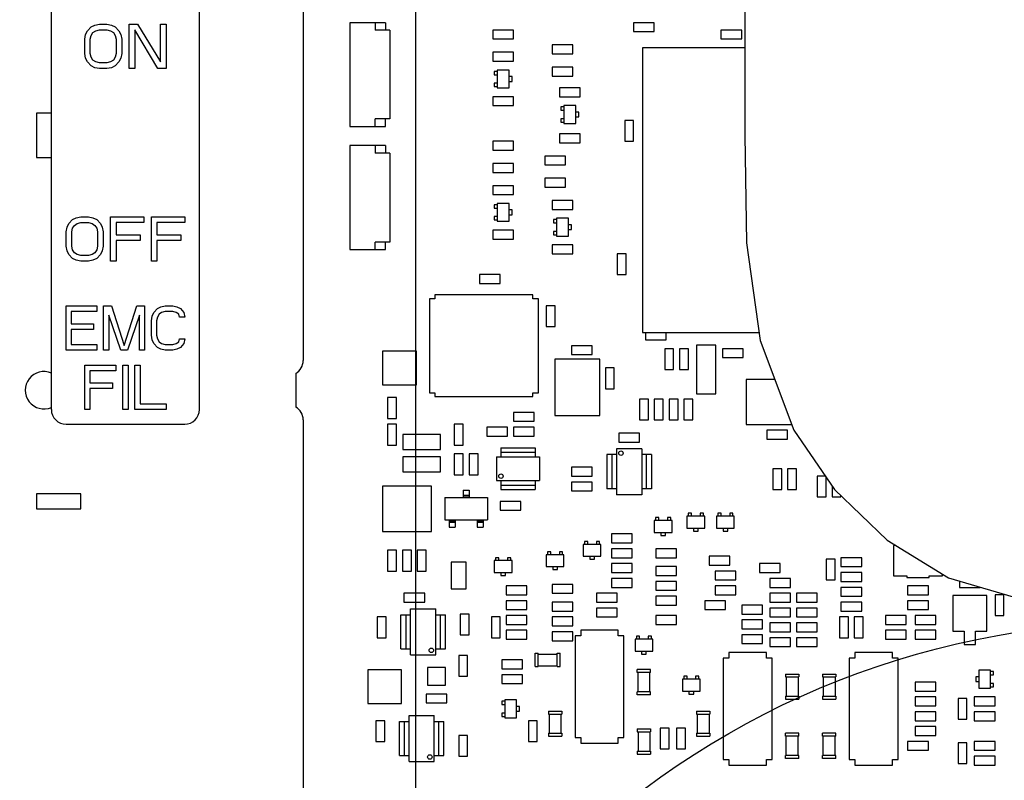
# Model space of a CAD drawing. Extents: x 0 to 420, y 0 to 297.
# Tile 82 of 86: x 267 to 290, y 236 to 253. Entities that reach past the tile are written whole.
import ezdxf

# ---------------------------------------------------------------- set-up
doc = ezdxf.new("R2010")
doc.units = 0
doc.header["$LTSCALE"] = 23.1
doc.layers.get('0').update_dxf_attribs({"linetype": 'CONTINUOUS'})
for name, color, linetype in [('ALL_AXIS', 7, 'CONTINUOUS'), ('ALL_CURVE', 7, 'CONTINUOUS'), ('ALL_DIM', 7, 'CONTINUOUS'), ('ALL_FEATURES', 7, 'CONTINUOUS')]:
    doc.layers.add(name, color=color, linetype=linetype)
doc.dimstyles.get("Standard").update_dxf_attribs({"dimtxt": 2.5, "dimasz": 2.5, "dimexe": 1.25, "dimexo": 0.625, "dimtad": 1, "dimcen": 2.5, "dimazin": 3, "dimtfac": 1, "dimtmove": 0, "dimatfit": 3})

# ---------------------------------------------------------------- blocks, each defined once
blk = doc.blocks.new('_OPEN')
at = {"color": 0, "linetype": 'BYBLOCK'}
for p, q in [((0, 0), (-1, 0.25)), ((-1, -0.25), (0, 0)), ((-1, 0), (0, 0))]:
    blk.add_line(p, q, dxfattribs=at)
blk = doc.blocks.new('*D14')
at = {"layer": 'ALL_DIM', "color": 2, "linetype": 'CONTINUOUS'}
for p, q in [((263.423, 164.305), (263.423, 268.448)), ((276.29, 228.7), (276.29, 268.448)), ((263.423, 267.448), (250.425, 267.448)), ((250.425, 267.448), (269.856, 267.448)), ((281.29, 267.448), (269.856, 267.448)), ((276.29, 267.448), (281.29, 267.448))]:
    blk.add_line(p, q, dxfattribs=at)
at = {"layer": 'ALL_DIM', "color": 2, "linetype": 'CONTINUOUS', "xscale": 2, "yscale": 2, "zscale": 2}
blk.add_blockref('_OPEN', (263.423, 267.448), dxfattribs=at)
at = {"layer": 'ALL_DIM', "color": 2, "linetype": 'CONTINUOUS', "xscale": 2, "yscale": 2, "zscale": 2, "rotation": 180}
blk.add_blockref('_OPEN', (276.29, 267.448), dxfattribs=at)

msp = doc.modelspace()

# ---------------------------------------------------------------- linework, layer by layer
at = {"color": 7, "linetype": 'CONTINUOUS'}
for p, q in [((283.691, 253.553), (283.692, 250.04)), ((281.19, 252.571), (281.19, 252.371)), ((281.656, 252.571), (281.19, 252.571)), ((281.656, 252.371), (281.656, 252.571)), ((278.023, 252.405), (278.023, 252.205)), ((278.49, 252.405), (278.023, 252.405)), ((278.49, 252.205), (278.49, 252.405)), ((281.19, 252.371), (281.656, 252.371)), ((283.156, 252.405), (283.156, 252.205)), ((283.623, 252.405), (283.156, 252.405)), ((283.623, 252.205), (283.623, 252.405)), ((278.023, 252.205), (278.49, 252.205)), ((283.156, 252.205), (283.623, 252.205)), ((278.023, 251.905), (278.023, 251.705)), ((278.49, 251.905), (278.023, 251.905)), ((278.49, 251.705), (278.49, 251.905)), ((279.356, 252.071), (279.356, 251.871)), ((279.823, 252.071), (279.356, 252.071)), ((279.823, 251.871), (279.823, 252.071)), ((281.39, 252.005), (281.39, 245.605)), ((283.692, 252.005), (281.39, 252.005)), ((278.023, 251.705), (278.49, 251.705)), ((279.356, 251.871), (279.823, 251.871)), ((279.356, 251.571), (279.356, 251.371)), ((279.823, 251.571), (279.356, 251.571)), ((279.823, 251.371), (279.823, 251.571)), ((279.356, 251.371), (279.823, 251.371)), ((279.523, 251.105), (279.523, 250.905)), ((279.99, 251.105), (279.523, 251.105)), ((279.99, 250.905), (279.99, 251.105)), ((278.023, 250.905), (278.023, 250.705)), ((278.49, 250.905), (278.023, 250.905)), ((278.49, 250.705), (278.49, 250.905)), ((279.523, 250.905), (279.99, 250.905)), ((278.023, 250.705), (278.49, 250.705)), ((280.99, 250.371), (280.99, 249.905)), ((281.19, 250.371), (280.99, 250.371)), ((281.19, 249.905), (281.19, 250.371)), ((278.023, 249.905), (278.023, 249.705)), ((278.49, 249.905), (278.023, 249.905)), ((278.49, 249.705), (278.49, 249.905)), ((279.523, 250.071), (279.523, 249.871)), ((279.99, 250.071), (279.523, 250.071)), ((279.99, 249.871), (279.99, 250.071)), ((280.99, 249.905), (281.19, 249.905)), ((283.692, 250.04), (283.734, 247.621)), ((278.023, 249.705), (278.49, 249.705)), ((279.523, 249.871), (279.99, 249.871)), ((279.19, 249.571), (279.19, 249.371)), ((279.656, 249.571), (279.19, 249.571)), ((279.656, 249.371), (279.656, 249.571)), ((278.023, 249.405), (278.023, 249.205)), ((278.49, 249.405), (278.023, 249.405)), ((278.49, 249.205), (278.49, 249.405)), ((279.19, 249.371), (279.656, 249.371)), ((278.023, 249.205), (278.49, 249.205)), ((279.19, 249.071), (279.19, 248.871)), ((279.656, 249.071), (279.19, 249.071)), ((279.656, 248.871), (279.656, 249.071)), ((278.023, 248.905), (278.023, 248.705)), ((278.49, 248.905), (278.023, 248.905)), ((278.49, 248.705), (278.49, 248.905)), ((279.19, 248.871), (279.656, 248.871)), ((278.023, 248.705), (278.49, 248.705)), ((279.356, 248.571), (279.356, 248.371)), ((279.823, 248.571), (279.356, 248.571)), ((279.823, 248.371), (279.823, 248.571)), ((279.356, 248.371), (279.823, 248.371)), ((278.023, 247.905), (278.023, 247.705)), ((278.49, 247.905), (278.023, 247.905)), ((278.49, 247.705), (278.49, 247.905)), ((278.023, 247.705), (278.49, 247.705)), ((279.356, 247.571), (279.356, 247.371)), ((279.823, 247.571), (279.356, 247.571)), ((279.823, 247.371), (279.823, 247.571)), ((283.734, 247.621), (284.036, 245.422)), ((279.356, 247.371), (279.823, 247.371)), ((280.823, 247.371), (280.823, 246.905)), ((281.023, 247.371), (280.823, 247.371)), ((281.023, 246.905), (281.023, 247.371)), ((277.723, 246.905), (277.723, 246.705)), ((278.19, 246.905), (277.723, 246.905)), ((278.19, 246.705), (278.19, 246.905)), ((280.823, 246.905), (281.023, 246.905)), ((277.723, 246.705), (278.19, 246.705)), ((276.595, 246.363), (276.595, 244.246)), ((276.722, 246.363), (276.595, 246.363)), ((276.722, 246.448), (276.722, 246.363)), ((278.924, 246.448), (276.722, 246.448)), ((278.924, 246.363), (278.924, 246.448)), ((279.051, 246.363), (278.924, 246.363)), ((279.051, 244.246), (279.051, 246.363)), ((279.223, 246.205), (279.223, 245.738)), ((279.423, 246.205), (279.223, 246.205)), ((279.423, 245.738), (279.423, 246.205)), ((279.223, 245.738), (279.423, 245.738)), ((281.39, 245.605), (284.01, 245.605)), ((281.456, 245.605), (281.456, 245.438)), ((281.923, 245.438), (281.923, 245.605)), ((279.79, 245.305), (279.79, 245.105)), ((280.256, 245.305), (279.79, 245.305)), ((280.256, 245.105), (280.256, 245.305)), ((281.456, 245.438), (281.923, 245.438)), ((281.89, 245.238), (281.89, 244.771)), ((282.09, 245.238), (281.89, 245.238)), ((282.09, 244.771), (282.09, 245.238)), ((282.223, 245.238), (282.223, 244.771)), ((282.423, 245.238), (282.223, 245.238)), ((282.423, 244.771), (282.423, 245.238)), ((282.606, 245.321), (282.606, 244.221)), ((283.04, 245.321), (282.606, 245.321)), ((283.04, 244.221), (283.04, 245.321)), ((283.19, 245.238), (283.19, 245.038)), ((283.656, 245.238), (283.19, 245.238)), ((283.656, 245.038), (283.656, 245.238)), ((284.036, 245.422), (284.798, 243.405)), ((275.542, 245.186), (275.542, 244.424)), ((276.304, 245.186), (275.542, 245.186)), ((276.304, 244.424), (276.304, 245.186)), ((279.79, 245.105), (280.256, 245.105)), ((283.19, 245.038), (283.656, 245.038)), ((279.415, 245.006), (279.415, 243.736)), ((280.431, 245.006), (279.415, 245.006)), ((280.431, 243.736), (280.431, 245.006)), ((280.556, 244.805), (280.556, 244.338)), ((280.756, 244.805), (280.556, 244.805)), ((280.756, 244.338), (280.756, 244.805)), ((281.89, 244.771), (282.09, 244.771)), ((282.223, 244.771), (282.423, 244.771)), ((275.542, 244.424), (276.304, 244.424)), ((283.721, 244.546), (283.721, 243.53)), ((284.367, 244.546), (283.721, 244.546)), ((275.656, 244.138), (275.656, 243.671)), ((275.856, 244.138), (275.656, 244.138)), ((275.856, 243.671), (275.856, 244.138)), ((276.595, 244.246), (276.722, 244.246)), ((276.722, 244.246), (276.722, 244.162)), ((276.722, 244.162), (278.924, 244.162)), ((278.924, 244.162), (278.924, 244.246)), ((278.924, 244.246), (279.051, 244.246)), ((280.556, 244.338), (280.756, 244.338)), ((282.606, 244.221), (283.04, 244.221)), ((281.323, 244.105), (281.323, 243.638)), ((281.523, 244.105), (281.323, 244.105)), ((281.523, 243.638), (281.523, 244.105)), ((281.656, 244.105), (281.656, 243.638)), ((281.856, 244.105), (281.656, 244.105)), ((281.856, 243.638), (281.856, 244.105)), ((281.99, 244.105), (281.99, 243.638)), ((282.19, 244.105), (281.99, 244.105)), ((282.19, 243.638), (282.19, 244.105)), ((282.323, 244.105), (282.323, 243.638)), ((282.523, 244.105), (282.323, 244.105)), ((282.523, 243.638), (282.523, 244.105)), ((278.49, 243.805), (278.49, 243.605)), ((278.956, 243.805), (278.49, 243.805)), ((278.956, 243.605), (278.956, 243.805)), ((279.415, 243.736), (280.431, 243.736)), ((275.656, 243.671), (275.856, 243.671)), ((275.656, 243.538), (275.656, 243.071)), ((275.856, 243.538), (275.656, 243.538)), ((275.856, 243.071), (275.856, 243.538)), ((277.156, 243.538), (277.156, 243.071)), ((277.356, 243.538), (277.156, 243.538)), ((277.356, 243.071), (277.356, 243.538)), ((277.89, 243.471), (277.89, 243.271)), ((278.356, 243.471), (277.89, 243.471)), ((278.356, 243.271), (278.356, 243.471)), ((278.49, 243.605), (278.956, 243.605)), ((278.49, 243.471), (278.49, 243.271)), ((278.956, 243.471), (278.49, 243.471)), ((278.956, 243.271), (278.956, 243.471)), ((281.323, 243.638), (281.523, 243.638)), ((281.656, 243.638), (281.856, 243.638)), ((281.99, 243.638), (282.19, 243.638)), ((282.323, 243.638), (282.523, 243.638)), ((283.721, 243.53), (284.751, 243.53)), ((276, 243.307), (276, 242.969)), ((276.846, 243.307), (276, 243.307)), ((276.846, 242.969), (276.846, 243.307)), ((277.89, 243.271), (278.356, 243.271)), ((278.49, 243.271), (278.956, 243.271)), ((280.856, 243.338), (280.856, 243.138)), ((281.323, 243.338), (280.856, 243.338)), ((281.323, 243.138), (281.323, 243.338)), ((284.19, 243.405), (284.19, 243.205)), ((284.656, 243.405), (284.19, 243.405)), ((284.656, 243.205), (284.656, 243.405)), ((284.798, 243.405), (285.713, 242.075)), ((275.656, 243.071), (275.856, 243.071)), ((277.156, 243.071), (277.356, 243.071)), ((280.856, 243.138), (281.323, 243.138)), ((284.19, 243.205), (284.656, 243.205)), ((276, 242.969), (276.846, 242.969)), ((276, 242.807), (276, 242.469)), ((276.846, 242.807), (276, 242.807)), ((276.846, 242.469), (276.846, 242.807)), ((277.156, 242.871), (277.156, 242.405)), ((277.356, 242.871), (277.156, 242.871)), ((277.356, 242.405), (277.356, 242.871)), ((277.49, 242.871), (277.49, 242.405)), ((277.69, 242.871), (277.49, 242.871)), ((277.69, 242.405), (277.69, 242.871)), ((276, 242.469), (276.846, 242.469)), ((277.156, 242.405), (277.356, 242.405)), ((277.49, 242.405), (277.69, 242.405)), ((279.79, 242.571), (279.79, 242.371)), ((280.256, 242.571), (279.79, 242.571)), ((279.79, 242.371), (280.256, 242.371)), ((280.256, 242.371), (280.256, 242.571)), ((284.323, 242.538), (284.323, 242.071)), ((284.523, 242.538), (284.323, 242.538)), ((284.523, 242.071), (284.523, 242.538)), ((284.656, 242.538), (284.656, 242.071)), ((284.856, 242.538), (284.656, 242.538)), ((284.856, 242.071), (284.856, 242.538)), ((285.323, 242.371), (285.323, 241.905)), ((285.509, 242.371), (285.323, 242.371)), ((275.539, 242.146), (275.539, 241.13)), ((276.64, 242.146), (275.539, 242.146)), ((276.64, 241.13), (276.64, 242.146)), ((279.79, 242.238), (279.79, 242.038)), ((280.256, 242.238), (279.79, 242.238)), ((280.256, 242.038), (280.256, 242.238)), ((285.523, 241.905), (285.523, 242.351)), ((285.656, 242.157), (285.656, 241.905)), ((279.79, 242.038), (280.256, 242.038)), ((284.323, 242.071), (284.523, 242.071)), ((284.656, 242.071), (284.856, 242.071)), ((285.713, 242.075), (286.894, 240.932)), ((285.856, 241.905), (285.856, 241.936)), ((278.19, 241.805), (278.19, 241.605)), ((278.656, 241.805), (278.19, 241.805)), ((278.656, 241.605), (278.656, 241.805)), ((285.323, 241.905), (285.523, 241.905)), ((285.656, 241.905), (285.856, 241.905)), ((278.19, 241.605), (278.656, 241.605)), ((275.539, 241.13), (276.64, 241.13)), ((280.69, 241.071), (280.69, 240.871)), ((281.156, 241.071), (280.69, 241.071)), ((281.156, 240.871), (281.156, 241.071)), ((280.69, 240.871), (281.156, 240.871)), ((286.894, 240.932), (288.274, 240.087)), ((287.039, 240.81), (287.039, 240.133)), ((287.093, 240.81), (287.039, 240.81)), ((275.656, 240.705), (275.656, 240.238)), ((275.856, 240.705), (275.656, 240.705)), ((275.856, 240.238), (275.856, 240.705)), ((275.99, 240.705), (275.99, 240.238)), ((276.19, 240.705), (275.99, 240.705)), ((276.19, 240.238), (276.19, 240.705)), ((276.323, 240.705), (276.323, 240.238)), ((276.523, 240.705), (276.323, 240.705)), ((276.523, 240.238), (276.523, 240.705)), ((280.69, 240.738), (280.69, 240.538)), ((281.156, 240.738), (280.69, 240.738)), ((281.156, 240.538), (281.156, 240.738)), ((281.69, 240.738), (281.69, 240.538)), ((282.156, 240.738), (281.69, 240.738)), ((282.156, 240.538), (282.156, 240.738)), ((277.087, 240.438), (277.087, 239.838)), ((277.426, 240.438), (277.087, 240.438)), ((277.426, 239.838), (277.426, 240.438)), ((280.69, 240.538), (281.156, 240.538)), ((280.69, 240.405), (280.69, 240.205)), ((281.156, 240.405), (280.69, 240.405)), ((281.156, 240.205), (281.156, 240.405)), ((281.69, 240.538), (282.156, 240.538)), ((282.89, 240.571), (282.89, 240.371)), ((283.356, 240.571), (282.89, 240.571)), ((282.89, 240.371), (283.356, 240.371)), ((283.356, 240.371), (283.356, 240.571)), ((284.023, 240.405), (284.023, 240.205)), ((284.49, 240.405), (284.023, 240.405)), ((284.49, 240.205), (284.49, 240.405)), ((285.523, 240.505), (285.523, 240.038)), ((285.723, 240.505), (285.523, 240.505)), ((285.723, 240.038), (285.723, 240.505)), ((285.856, 240.538), (285.856, 240.338)), ((286.323, 240.538), (285.856, 240.538)), ((286.323, 240.338), (286.323, 240.538)), ((275.656, 240.238), (275.856, 240.238)), ((275.99, 240.238), (276.19, 240.238)), ((276.323, 240.238), (276.523, 240.238)), ((280.69, 240.205), (281.156, 240.205)), ((281.69, 240.338), (281.69, 240.138)), ((282.156, 240.338), (281.69, 240.338)), ((282.156, 240.138), (282.156, 240.338)), ((283.023, 240.238), (283.023, 240.038)), ((283.49, 240.238), (283.023, 240.238)), ((283.49, 240.038), (283.49, 240.238)), ((284.023, 240.205), (284.49, 240.205)), ((285.856, 240.338), (286.323, 240.338)), ((285.856, 240.205), (285.856, 240.005)), ((286.323, 240.205), (285.856, 240.205)), ((286.323, 240.005), (286.323, 240.205)), ((288.14, 240.133), (288.14, 240.169)), ((279.356, 239.938), (279.356, 239.738)), ((279.823, 239.938), (279.356, 239.938)), ((279.823, 239.738), (279.823, 239.938)), ((280.69, 240.071), (280.69, 239.871)), ((281.156, 240.071), (280.69, 240.071)), ((281.156, 239.871), (281.156, 240.071)), ((281.69, 240.138), (282.156, 240.138)), ((281.69, 240.005), (281.69, 239.805)), ((282.156, 240.005), (281.69, 240.005)), ((282.156, 239.805), (282.156, 240.005)), ((283.023, 240.038), (283.49, 240.038)), ((284.256, 240.071), (284.256, 239.871)), ((284.723, 240.071), (284.256, 240.071)), ((284.723, 239.871), (284.723, 240.071)), ((285.523, 240.038), (285.723, 240.038)), ((285.856, 240.005), (286.323, 240.005)), ((287.039, 240.133), (287.336, 240.133)), ((287.336, 240.133), (287.336, 240.09)), ((287.336, 240.09), (287.844, 240.09)), ((287.844, 240.09), (287.844, 240.133)), ((287.844, 240.133), (288.14, 240.133)), ((288.274, 240.087), (289.984, 239.58)), ((288.523, 240.013), (288.523, 239.871)), ((276.023, 239.738), (276.023, 239.538)), ((276.49, 239.738), (276.023, 239.738)), ((276.49, 239.538), (276.49, 239.738)), ((277.087, 239.838), (277.426, 239.838)), ((278.323, 239.905), (278.323, 239.705)), ((278.79, 239.905), (278.323, 239.905)), ((278.323, 239.705), (278.79, 239.705)), ((278.79, 239.705), (278.79, 239.905)), ((279.356, 239.738), (279.823, 239.738)), ((280.356, 239.738), (280.356, 239.538)), ((280.823, 239.738), (280.356, 239.738)), ((280.69, 239.871), (281.156, 239.871)), ((280.823, 239.538), (280.823, 239.738)), ((281.69, 239.805), (282.156, 239.805)), ((283.023, 239.905), (283.023, 239.705)), ((283.49, 239.905), (283.023, 239.905)), ((283.023, 239.705), (283.49, 239.705)), ((283.49, 239.705), (283.49, 239.905)), ((284.256, 239.871), (284.723, 239.871)), ((284.256, 239.738), (284.256, 239.538)), ((284.723, 239.738), (284.256, 239.738)), ((284.723, 239.538), (284.723, 239.738)), ((284.856, 239.738), (284.856, 239.538)), ((285.323, 239.738), (284.856, 239.738)), ((285.323, 239.538), (285.323, 239.738)), ((285.856, 239.871), (285.856, 239.671)), ((286.323, 239.871), (285.856, 239.871)), ((286.323, 239.671), (286.323, 239.871)), ((287.356, 239.905), (287.356, 239.705)), ((287.823, 239.905), (287.356, 239.905)), ((287.356, 239.705), (287.823, 239.705)), ((287.823, 239.705), (287.823, 239.905)), ((288.523, 239.871), (288.99, 239.871)), ((288.99, 239.871), (288.99, 239.875)), ((289.323, 239.705), (289.323, 239.238)), ((289.523, 239.705), (289.323, 239.705)), ((289.523, 239.238), (289.523, 239.705)), ((276.023, 239.538), (276.49, 239.538)), ((278.323, 239.571), (278.323, 239.371)), ((278.79, 239.571), (278.323, 239.571)), ((278.79, 239.371), (278.79, 239.571)), ((279.356, 239.538), (279.356, 239.338)), ((279.823, 239.538), (279.356, 239.538)), ((279.823, 239.338), (279.823, 239.538)), ((280.356, 239.538), (280.823, 239.538)), ((281.69, 239.671), (281.69, 239.471)), ((282.156, 239.671), (281.69, 239.671)), ((282.156, 239.471), (282.156, 239.671)), ((282.79, 239.571), (282.79, 239.371)), ((283.256, 239.571), (282.79, 239.571)), ((283.256, 239.371), (283.256, 239.571)), ((284.256, 239.538), (284.723, 239.538)), ((284.856, 239.538), (285.323, 239.538)), ((285.856, 239.671), (286.323, 239.671)), ((285.856, 239.538), (285.856, 239.338)), ((286.323, 239.538), (285.856, 239.538)), ((286.323, 239.338), (286.323, 239.538)), ((287.356, 239.571), (287.356, 239.371)), ((287.823, 239.571), (287.356, 239.571)), ((287.823, 239.371), (287.823, 239.571)), ((288.375, 239.688), (288.375, 238.884)), ((289.137, 239.688), (288.375, 239.688)), ((289.137, 238.884), (289.137, 239.688)), ((277.29, 239.271), (277.29, 238.805)), ((277.49, 239.271), (277.29, 239.271)), ((277.49, 238.805), (277.49, 239.271)), ((278.323, 239.371), (278.79, 239.371)), ((279.356, 239.338), (279.823, 239.338)), ((280.356, 239.405), (280.356, 239.205)), ((280.823, 239.405), (280.356, 239.405)), ((280.823, 239.205), (280.823, 239.405)), ((281.69, 239.471), (282.156, 239.471)), ((282.79, 239.371), (283.256, 239.371)), ((283.623, 239.471), (283.623, 239.271)), ((284.09, 239.471), (283.623, 239.471)), ((283.623, 239.271), (284.09, 239.271)), ((284.09, 239.271), (284.09, 239.471)), ((284.256, 239.405), (284.256, 239.205)), ((284.723, 239.405), (284.256, 239.405)), ((284.723, 239.205), (284.723, 239.405)), ((284.856, 239.405), (284.856, 239.205)), ((285.323, 239.405), (284.856, 239.405)), ((285.323, 239.205), (285.323, 239.405)), ((285.856, 239.338), (286.323, 239.338)), ((287.356, 239.371), (287.823, 239.371)), ((275.423, 239.205), (275.423, 238.738)), ((275.623, 239.205), (275.423, 239.205)), ((275.623, 238.738), (275.623, 239.205)), ((277.99, 239.205), (277.99, 238.738)), ((278.19, 239.205), (277.99, 239.205)), ((278.19, 238.738), (278.19, 239.205)), ((278.323, 239.238), (278.323, 239.038)), ((278.79, 239.238), (278.323, 239.238)), ((278.323, 239.038), (278.79, 239.038)), ((278.79, 239.038), (278.79, 239.238)), ((279.356, 239.205), (279.356, 239.005)), ((279.823, 239.205), (279.356, 239.205)), ((279.823, 239.005), (279.823, 239.205)), ((280.356, 239.205), (280.823, 239.205)), ((281.69, 239.238), (281.69, 239.038)), ((282.156, 239.238), (281.69, 239.238)), ((281.69, 239.038), (282.156, 239.038)), ((282.156, 239.038), (282.156, 239.238)), ((283.623, 239.138), (283.623, 238.938)), ((284.09, 239.138), (283.623, 239.138)), ((284.09, 238.938), (284.09, 239.138)), ((284.256, 239.205), (284.723, 239.205)), ((284.256, 239.071), (284.256, 238.871)), ((284.723, 239.071), (284.256, 239.071)), ((284.723, 238.871), (284.723, 239.071)), ((284.856, 239.205), (285.323, 239.205)), ((284.856, 239.071), (284.856, 238.871)), ((285.323, 239.071), (284.856, 239.071)), ((285.323, 238.871), (285.323, 239.071)), ((285.823, 239.205), (285.823, 238.738)), ((286.023, 239.205), (285.823, 239.205)), ((286.023, 238.738), (286.023, 239.205)), ((286.156, 239.205), (286.156, 238.738)), ((286.356, 239.205), (286.156, 239.205)), ((286.356, 238.738), (286.356, 239.205)), ((286.856, 239.238), (286.856, 239.038)), ((287.323, 239.238), (286.856, 239.238)), ((286.856, 239.038), (287.323, 239.038)), ((287.323, 239.038), (287.323, 239.238)), ((287.523, 239.238), (287.523, 239.038)), ((287.99, 239.238), (287.523, 239.238)), ((287.523, 239.038), (287.99, 239.038)), ((287.99, 239.038), (287.99, 239.238)), ((289.323, 239.238), (289.523, 239.238)), ((278.323, 238.905), (278.323, 238.705)), ((278.79, 238.905), (278.323, 238.905)), ((278.79, 238.705), (278.79, 238.905)), ((279.356, 239.005), (279.823, 239.005)), ((279.356, 238.871), (279.356, 238.671)), ((279.823, 238.871), (279.356, 238.871)), ((279.823, 238.671), (279.823, 238.871)), ((280, 238.908), (280, 238.781)), ((280.846, 238.908), (280, 238.908)), ((280.846, 238.781), (280.846, 238.908)), ((283.623, 238.938), (284.09, 238.938)), ((284.256, 238.871), (284.723, 238.871)), ((284.856, 238.871), (285.323, 238.871)), ((286.856, 238.905), (286.856, 238.705)), ((287.323, 238.905), (286.856, 238.905)), ((287.323, 238.705), (287.323, 238.905)), ((287.523, 238.905), (287.523, 238.705)), ((287.99, 238.905), (287.523, 238.905)), ((287.99, 238.705), (287.99, 238.905)), ((288.375, 238.884), (288.629, 238.884)), ((288.629, 238.884), (288.629, 238.588)), ((288.883, 238.588), (288.883, 238.884)), ((288.883, 238.884), (289.137, 238.884)), ((275.423, 238.738), (275.623, 238.738)), ((277.29, 238.805), (277.49, 238.805)), ((277.99, 238.738), (278.19, 238.738)), ((278.323, 238.705), (278.79, 238.705)), ((279.356, 238.671), (279.823, 238.671)), ((279.873, 238.781), (279.873, 236.495)), ((280, 238.781), (279.873, 238.781)), ((280.973, 238.781), (280.846, 238.781)), ((280.973, 236.495), (280.973, 238.781)), ((283.623, 238.805), (283.623, 238.605)), ((284.09, 238.805), (283.623, 238.805)), ((283.623, 238.605), (284.09, 238.605)), ((284.09, 238.605), (284.09, 238.805)), ((284.256, 238.738), (284.256, 238.538)), ((284.723, 238.738), (284.256, 238.738)), ((284.723, 238.538), (284.723, 238.738)), ((284.856, 238.738), (284.856, 238.538)), ((285.323, 238.738), (284.856, 238.738)), ((285.323, 238.538), (285.323, 238.738)), ((285.823, 238.738), (286.023, 238.738)), ((286.156, 238.738), (286.356, 238.738)), ((286.856, 238.705), (287.323, 238.705)), ((287.523, 238.705), (287.99, 238.705)), ((283.333, 238.408), (283.333, 238.281)), ((284.18, 238.408), (283.333, 238.408)), ((284.18, 238.281), (284.18, 238.408)), ((284.256, 238.538), (284.723, 238.538)), ((284.856, 238.538), (285.323, 238.538)), ((286.166, 238.408), (286.166, 238.281)), ((287.013, 238.408), (286.166, 238.408)), ((287.013, 238.281), (287.013, 238.408)), ((288.629, 238.588), (288.883, 238.588)), ((277.256, 238.338), (277.256, 237.871)), ((277.456, 238.338), (277.256, 238.338)), ((277.456, 237.871), (277.456, 238.338)), ((278.223, 238.238), (278.223, 238.038)), ((278.69, 238.238), (278.223, 238.238)), ((278.69, 238.038), (278.69, 238.238)), ((283.206, 238.281), (283.206, 235.995)), ((283.333, 238.281), (283.206, 238.281)), ((284.307, 238.281), (284.18, 238.281)), ((284.307, 235.995), (284.307, 238.281)), ((286.039, 238.281), (286.039, 235.995)), ((286.166, 238.281), (286.039, 238.281)), ((287.14, 238.281), (287.013, 238.281)), ((287.14, 235.995), (287.14, 238.281)), ((275.209, 238.019), (275.209, 237.257)), ((275.971, 238.019), (275.209, 238.019)), ((275.971, 237.257), (275.971, 238.019)), ((276.556, 238.071), (276.556, 237.671)), ((276.956, 238.071), (276.556, 238.071)), ((276.956, 237.671), (276.956, 238.071)), ((278.223, 238.038), (278.69, 238.038)), ((277.256, 237.871), (277.456, 237.871)), ((278.223, 237.905), (278.223, 237.705)), ((278.69, 237.905), (278.223, 237.905)), ((278.69, 237.705), (278.69, 237.905)), ((287.523, 237.738), (287.523, 237.538)), ((287.99, 237.738), (287.523, 237.738)), ((287.99, 237.538), (287.99, 237.738)), ((276.556, 237.671), (276.956, 237.671)), ((278.223, 237.705), (278.69, 237.705)), ((287.523, 237.538), (287.99, 237.538)), ((276.523, 237.471), (276.523, 237.271)), ((276.99, 237.471), (276.523, 237.471)), ((276.523, 237.271), (276.99, 237.271)), ((276.99, 237.271), (276.99, 237.471)), ((287.523, 237.405), (287.523, 237.205)), ((287.99, 237.405), (287.523, 237.405)), ((287.99, 237.205), (287.99, 237.405)), ((288.49, 237.371), (288.49, 236.905)), ((288.69, 237.371), (288.49, 237.371)), ((288.69, 236.905), (288.69, 237.371)), ((288.856, 237.405), (288.856, 237.205)), ((289.323, 237.405), (288.856, 237.405)), ((289.323, 237.205), (289.323, 237.405)), ((275.209, 237.257), (275.971, 237.257)), ((287.523, 237.205), (287.99, 237.205)), ((287.523, 237.071), (287.523, 236.871)), ((287.99, 237.071), (287.523, 237.071)), ((287.99, 236.871), (287.99, 237.071)), ((288.856, 237.205), (289.323, 237.205)), ((288.856, 237.071), (288.856, 236.871)), ((289.323, 237.071), (288.856, 237.071)), ((289.323, 236.871), (289.323, 237.071)), ((275.39, 236.871), (275.39, 236.405)), ((275.59, 236.871), (275.39, 236.871)), ((275.59, 236.405), (275.59, 236.871)), ((278.823, 236.871), (278.823, 236.405)), ((279.023, 236.871), (278.823, 236.871)), ((279.023, 236.405), (279.023, 236.871)), ((287.523, 236.871), (287.99, 236.871)), ((288.49, 236.905), (288.69, 236.905)), ((288.856, 236.871), (289.323, 236.871)), ((281.79, 236.705), (281.79, 236.238)), ((281.99, 236.705), (281.79, 236.705)), ((281.99, 236.238), (281.99, 236.705)), ((282.156, 236.705), (282.156, 236.238)), ((282.356, 236.705), (282.156, 236.705)), ((282.356, 236.238), (282.356, 236.705)), ((287.523, 236.738), (287.523, 236.538)), ((287.99, 236.738), (287.523, 236.738)), ((287.99, 236.538), (287.99, 236.738)), ((275.39, 236.405), (275.59, 236.405)), ((277.256, 236.538), (277.256, 236.071)), ((277.456, 236.538), (277.256, 236.538)), ((277.456, 236.071), (277.456, 236.538)), ((278.823, 236.405), (279.023, 236.405)), ((279.873, 236.495), (280, 236.495)), ((280, 236.495), (280, 236.368)), ((280.846, 236.368), (280.846, 236.495)), ((280.846, 236.495), (280.973, 236.495)), ((287.356, 236.405), (287.356, 236.205)), ((287.823, 236.405), (287.356, 236.405)), ((287.523, 236.538), (287.99, 236.538)), ((287.823, 236.205), (287.823, 236.405)), ((288.856, 236.405), (288.856, 236.205)), ((289.323, 236.405), (288.856, 236.405)), ((289.323, 236.205), (289.323, 236.405)), ((280, 236.368), (280.846, 236.368)), ((281.79, 236.238), (281.99, 236.238)), ((282.156, 236.238), (282.356, 236.238)), ((287.356, 236.205), (287.823, 236.205)), ((288.49, 236.371), (288.49, 235.905)), ((288.69, 236.371), (288.49, 236.371)), ((288.69, 235.905), (288.69, 236.371)), ((288.856, 236.205), (289.323, 236.205)), ((277.256, 236.071), (277.456, 236.071)), ((283.206, 235.995), (283.333, 235.995)), ((283.333, 235.995), (283.333, 235.868)), ((284.18, 235.868), (284.18, 235.995)), ((284.18, 235.995), (284.307, 235.995)), ((286.039, 235.995), (286.166, 235.995)), ((286.166, 235.995), (286.166, 235.868)), ((287.013, 235.868), (287.013, 235.995)), ((287.013, 235.995), (287.14, 235.995)), ((288.856, 236.071), (288.856, 235.871)), ((289.323, 236.071), (288.856, 236.071)), ((289.323, 235.871), (289.323, 236.071)), ((283.333, 235.868), (284.18, 235.868)), ((286.166, 235.868), (287.013, 235.868)), ((288.49, 235.905), (288.69, 235.905)), ((288.856, 235.871), (289.323, 235.871))]:
    msp.add_line(p, q, dxfattribs=at)
at = {"color": 2, "linetype": 'CONTINUOUS'}
msp.add_circle((292.715, 220.229), 18.855, dxfattribs=at)
at = {"layer": 'ALL_AXIS', "color": 7, "linetype": 'CONTINUOUS'}
for p, q in [((273.756, 255.138), (273.756, 244.971)), ((273.59, 244.683), (273.59, 243.927)), ((273.756, 243.638), (273.756, 235.138)), ((277.356, 242.055), (277.356, 241.888)), ((277.356, 242.055), (277.49, 242.055)), ((277.356, 241.941), (277.49, 241.941)), ((277.49, 242.055), (277.49, 241.888)), ((277.04, 241.388), (277.04, 241.221)), ((277.04, 241.335), (277.173, 241.335)), ((277.173, 241.388), (277.173, 241.221)), ((277.673, 241.388), (277.673, 241.221)), ((277.673, 241.335), (277.806, 241.335)), ((277.806, 241.388), (277.806, 241.221)), ((277.04, 241.221), (277.173, 241.221)), ((277.673, 241.221), (277.806, 241.221))]:
    msp.add_line(p, q, dxfattribs=at)
at = {"layer": 'ALL_AXIS', "color": 9, "linetype": 'CONTINUOUS'}
for p, q in [((277.356, 241.908), (277.49, 241.908)), ((277.04, 241.368), (277.173, 241.368)), ((277.673, 241.368), (277.806, 241.368))]:
    msp.add_line(p, q, dxfattribs=at)
at = {"layer": 'ALL_AXIS', "color": 7, "linetype": 'CONTINUOUS'}
for centre, start, end in [((273.423, 244.971), 300, 0), ((273.423, 243.638), 360, 60)]:
    msp.add_arc(centre, 0.333, start, end, dxfattribs=at)
at = {"layer": 'ALL_CURVE', "color": 4, "linetype": 'CONTINUOUS'}
for p, q in [((268.861, 252.304), (268.902, 252.389)), ((268.902, 252.389), (268.986, 252.474)), ((268.986, 252.474), (269.069, 252.517)), ((268.986, 252.283), (269.027, 252.347)), ((269.027, 252.347), (269.09, 252.389)), ((269.069, 252.517), (269.173, 252.538)), ((269.09, 252.389), (269.173, 252.41)), ((269.173, 252.538), (269.34, 252.538)), ((269.173, 252.41), (269.34, 252.41)), ((269.34, 252.538), (269.444, 252.517)), ((269.34, 252.41), (269.423, 252.389)), ((269.423, 252.389), (269.486, 252.347)), ((269.444, 252.517), (269.527, 252.474)), ((269.486, 252.347), (269.527, 252.283)), ((269.527, 252.474), (269.611, 252.389)), ((269.611, 252.389), (269.652, 252.304)), ((269.84, 251.538), (269.84, 252.538)), ((269.84, 252.538), (270.027, 252.538)), ((269.965, 252.41), (269.965, 251.538)), ((270.486, 251.538), (269.965, 252.41)), ((270.027, 252.538), (270.548, 251.687)), ((270.548, 251.687), (270.548, 252.538)), ((270.548, 252.538), (270.673, 252.538)), ((270.673, 252.538), (270.673, 251.538)), ((268.84, 252.198), (268.861, 252.304)), ((268.84, 251.879), (268.84, 252.198)), ((268.965, 252.198), (268.986, 252.283)), ((268.965, 251.879), (268.965, 252.198)), ((269.527, 252.283), (269.548, 252.198)), ((269.548, 252.198), (269.548, 251.879)), ((269.652, 252.304), (269.673, 252.198)), ((269.673, 252.198), (269.673, 251.879)), ((268.861, 251.772), (268.84, 251.879)), ((268.902, 251.687), (268.861, 251.772)), ((268.986, 251.602), (268.902, 251.687)), ((268.986, 251.793), (268.965, 251.879)), ((269.027, 251.73), (268.986, 251.793)), ((269.09, 251.687), (269.027, 251.73)), ((269.173, 251.666), (269.09, 251.687)), ((269.34, 251.666), (269.173, 251.666)), ((269.423, 251.687), (269.34, 251.666)), ((269.486, 251.73), (269.423, 251.687)), ((269.527, 251.793), (269.486, 251.73)), ((269.548, 251.879), (269.527, 251.793)), ((269.611, 251.687), (269.527, 251.602)), ((269.652, 251.772), (269.611, 251.687)), ((269.673, 251.879), (269.652, 251.772)), ((269.069, 251.559), (268.986, 251.602)), ((269.173, 251.538), (269.069, 251.559)), ((269.34, 251.538), (269.173, 251.538)), ((269.444, 251.559), (269.34, 251.538)), ((269.527, 251.602), (269.444, 251.559)), ((269.965, 251.538), (269.84, 251.538)), ((270.673, 251.538), (270.486, 251.538)), ((268.486, 248.056), (268.569, 248.141)), ((268.569, 248.141), (268.652, 248.183)), ((268.652, 248.183), (268.756, 248.205)), ((268.756, 248.205), (268.923, 248.205)), ((268.923, 248.205), (269.027, 248.183)), ((269.027, 248.183), (269.111, 248.141)), ((269.111, 248.141), (269.194, 248.056)), ((269.423, 247.205), (269.423, 248.205)), ((269.423, 248.205), (270.173, 248.205)), ((270.173, 248.205), (270.173, 248.077)), ((270.34, 247.205), (270.34, 248.205)), ((270.34, 248.205), (271.09, 248.205)), ((271.09, 248.205), (271.09, 248.077)), ((268.423, 247.864), (268.444, 247.971)), ((268.444, 247.971), (268.486, 248.056)), ((268.548, 247.864), (268.569, 247.949)), ((268.569, 247.949), (268.611, 248.013)), ((268.611, 248.013), (268.673, 248.056)), ((268.673, 248.056), (268.756, 248.077)), ((268.756, 248.077), (268.923, 248.077)), ((268.923, 248.077), (269.006, 248.056)), ((269.006, 248.056), (269.069, 248.013)), ((269.069, 248.013), (269.111, 247.949)), ((269.111, 247.949), (269.131, 247.864)), ((269.194, 248.056), (269.236, 247.971)), ((269.236, 247.971), (269.256, 247.864)), ((269.548, 248.077), (269.548, 247.801)), ((270.173, 248.077), (269.548, 248.077)), ((270.465, 248.077), (270.465, 247.801)), ((271.09, 248.077), (270.465, 248.077)), ((268.423, 247.545), (268.423, 247.864)), ((268.548, 247.545), (268.548, 247.864)), ((269.131, 247.864), (269.131, 247.545)), ((269.256, 247.864), (269.256, 247.545)), ((269.548, 247.801), (270.09, 247.801)), ((270.09, 247.801), (270.09, 247.673)), ((270.465, 247.801), (271.006, 247.801)), ((271.006, 247.801), (271.006, 247.673)), ((268.444, 247.439), (268.423, 247.545)), ((268.569, 247.46), (268.548, 247.545)), ((268.611, 247.396), (268.569, 247.46)), ((269.111, 247.46), (269.069, 247.396)), ((269.131, 247.545), (269.111, 247.46)), ((269.256, 247.545), (269.236, 247.439)), ((269.548, 247.673), (269.548, 247.205)), ((270.09, 247.673), (269.548, 247.673)), ((270.465, 247.673), (270.465, 247.205)), ((271.006, 247.673), (270.465, 247.673)), ((268.486, 247.354), (268.444, 247.439)), ((268.569, 247.269), (268.486, 247.354)), ((268.652, 247.226), (268.569, 247.269)), ((268.673, 247.354), (268.611, 247.396)), ((268.756, 247.332), (268.673, 247.354)), ((268.923, 247.332), (268.756, 247.332)), ((269.006, 247.354), (268.923, 247.332)), ((269.069, 247.396), (269.006, 247.354)), ((269.111, 247.269), (269.027, 247.226)), ((269.194, 247.354), (269.111, 247.269)), ((269.236, 247.439), (269.194, 247.354)), ((268.756, 247.205), (268.652, 247.226)), ((268.923, 247.205), (268.756, 247.205)), ((269.027, 247.226), (268.923, 247.205)), ((269.548, 247.205), (269.423, 247.205)), ((270.465, 247.205), (270.34, 247.205)), ((268.423, 245.205), (268.423, 246.205)), ((268.423, 246.205), (269.114, 246.205)), ((269.114, 246.205), (269.114, 246.077)), ((269.267, 245.205), (269.267, 246.205)), ((269.267, 246.205), (269.44, 246.205)), ((269.44, 246.205), (269.728, 245.311)), ((269.728, 245.311), (270.015, 246.205)), ((270.015, 246.205), (270.188, 246.205)), ((270.188, 246.205), (270.188, 245.205)), ((270.399, 246.056), (270.476, 246.141)), ((270.476, 246.141), (270.553, 246.183)), ((270.553, 246.183), (270.649, 246.205)), ((270.649, 246.205), (270.821, 246.205)), ((270.821, 246.205), (270.917, 246.183)), ((270.917, 246.183), (270.994, 246.141)), ((270.994, 246.141), (271.071, 246.056)), ((268.538, 246.077), (268.538, 245.801)), ((269.114, 246.077), (268.538, 246.077)), ((269.382, 245.992), (269.382, 245.205)), ((269.651, 245.205), (269.382, 245.992)), ((270.073, 245.992), (269.804, 245.205)), ((270.073, 245.205), (270.073, 245.992)), ((270.342, 245.864), (270.361, 245.971)), ((270.361, 245.971), (270.399, 246.056)), ((270.476, 245.949), (270.457, 245.864)), ((270.514, 246.013), (270.476, 245.949)), ((270.572, 246.056), (270.514, 246.013)), ((270.649, 246.077), (270.572, 246.056)), ((270.821, 246.077), (270.649, 246.077)), ((270.898, 246.056), (270.821, 246.077)), ((270.956, 246.013), (270.898, 246.056)), ((270.975, 245.949), (270.956, 246.013)), ((271.09, 245.949), (270.975, 245.949)), ((271.071, 246.056), (271.09, 245.949)), ((268.538, 245.801), (269.037, 245.801)), ((269.037, 245.801), (269.037, 245.673)), ((270.342, 245.545), (270.342, 245.864)), ((270.457, 245.864), (270.457, 245.545)), ((268.538, 245.673), (268.538, 245.332)), ((269.037, 245.673), (268.538, 245.673)), ((270.361, 245.439), (270.342, 245.545)), ((270.457, 245.545), (270.476, 245.46)), ((270.476, 245.46), (270.514, 245.396)), ((270.956, 245.396), (270.975, 245.46)), ((270.975, 245.46), (271.09, 245.46)), ((271.09, 245.46), (271.071, 245.354)), ((268.538, 245.332), (269.114, 245.332)), ((269.114, 245.332), (269.114, 245.205)), ((270.399, 245.354), (270.361, 245.439)), ((270.476, 245.269), (270.399, 245.354)), ((270.553, 245.226), (270.476, 245.269)), ((270.514, 245.396), (270.572, 245.354)), ((270.572, 245.354), (270.649, 245.332)), ((270.649, 245.332), (270.821, 245.332)), ((270.821, 245.332), (270.898, 245.354)), ((270.898, 245.354), (270.956, 245.396)), ((270.994, 245.269), (270.917, 245.226)), ((271.071, 245.354), (270.994, 245.269)), ((269.114, 245.205), (268.423, 245.205)), ((269.382, 245.205), (269.267, 245.205)), ((269.804, 245.205), (269.651, 245.205)), ((270.188, 245.205), (270.073, 245.205)), ((270.649, 245.205), (270.553, 245.226)), ((270.821, 245.205), (270.649, 245.205)), ((270.917, 245.226), (270.821, 245.205)), ((268.84, 243.871), (268.84, 244.871)), ((268.84, 244.871), (269.542, 244.871)), ((269.542, 244.871), (269.542, 244.744)), ((269.698, 243.871), (269.698, 244.871)), ((269.698, 244.871), (269.815, 244.871)), ((269.815, 244.871), (269.815, 243.871)), ((269.971, 243.871), (269.971, 244.871)), ((269.971, 244.871), (270.088, 244.871)), ((270.088, 244.871), (270.088, 243.999)), ((268.957, 244.744), (268.957, 244.467)), ((269.542, 244.744), (268.957, 244.744)), ((268.957, 244.467), (269.464, 244.467)), ((269.464, 244.467), (269.464, 244.34)), ((268.957, 244.34), (268.957, 243.871)), ((269.464, 244.34), (268.957, 244.34)), ((270.088, 243.999), (270.673, 243.999)), ((270.673, 243.999), (270.673, 243.871)), ((268.957, 243.871), (268.84, 243.871)), ((269.815, 243.871), (269.698, 243.871)), ((270.673, 243.871), (269.971, 243.871))]:
    msp.add_line(p, q, dxfattribs=at)
for centre in [(280.906, 242.888), (278.206, 242.371), (276.64, 238.455), (276.606, 236.055)]:
    msp.add_circle(centre, 0.05, dxfattribs=at)
at = {"layer": 'ALL_FEATURES', "color": 7, "linetype": 'CONTINUOUS'}
for p, q in [((268.09, 243.871), (268.09, 255.205)), ((271.423, 243.871), (271.423, 254.871)), ((274.806, 252.571), (274.806, 250.238)), ((275.606, 252.571), (274.806, 252.571)), ((275.373, 252.571), (275.373, 252.405)), ((275.606, 252.571), (275.606, 252.405)), ((275.706, 252.405), (275.373, 252.405)), ((275.706, 252.405), (275.706, 250.405)), ((278.056, 251.475), (278.056, 251.401)), ((278.123, 251.475), (278.056, 251.475)), ((278.123, 251.505), (278.123, 251.105)), ((278.39, 251.505), (278.123, 251.505)), ((278.39, 251.105), (278.39, 251.505)), ((278.056, 251.401), (278.123, 251.401)), ((278.456, 251.358), (278.39, 251.358)), ((278.39, 251.251), (278.456, 251.251)), ((278.456, 251.251), (278.456, 251.358)), ((278.056, 251.208), (278.056, 251.135)), ((278.123, 251.208), (278.056, 251.208)), ((278.056, 251.135), (278.123, 251.135)), ((278.123, 251.105), (278.39, 251.105)), ((279.556, 250.675), (279.556, 250.601)), ((279.623, 250.675), (279.556, 250.675)), ((279.556, 250.601), (279.623, 250.601)), ((279.623, 250.705), (279.623, 250.305)), ((279.89, 250.705), (279.623, 250.705)), ((279.89, 250.305), (279.89, 250.705)), ((279.956, 250.558), (279.89, 250.558)), ((279.956, 250.451), (279.956, 250.558)), ((267.756, 250.538), (267.756, 249.538)), ((268.09, 250.538), (267.756, 250.538)), ((275.373, 250.238), (275.373, 250.405)), ((275.706, 250.405), (275.373, 250.405)), ((275.606, 250.238), (275.606, 250.405)), ((279.556, 250.408), (279.556, 250.335)), ((279.623, 250.408), (279.556, 250.408)), ((279.556, 250.335), (279.623, 250.335)), ((279.89, 250.451), (279.956, 250.451)), ((274.806, 250.238), (275.606, 250.238)), ((279.623, 250.305), (279.89, 250.305)), ((274.806, 249.805), (274.806, 247.471)), ((275.606, 249.805), (274.806, 249.805)), ((275.373, 249.805), (275.373, 249.638)), ((275.606, 249.805), (275.606, 249.638)), ((267.756, 249.538), (268.09, 249.538)), ((275.706, 249.638), (275.373, 249.638)), ((275.706, 249.638), (275.706, 247.638)), ((278.056, 248.475), (278.056, 248.401)), ((278.123, 248.475), (278.056, 248.475)), ((278.056, 248.401), (278.123, 248.401)), ((278.123, 248.505), (278.123, 248.105)), ((278.39, 248.505), (278.123, 248.505)), ((278.39, 248.105), (278.39, 248.505)), ((278.456, 248.358), (278.39, 248.358)), ((278.456, 248.251), (278.456, 248.358)), ((278.056, 248.208), (278.056, 248.135)), ((278.123, 248.208), (278.056, 248.208)), ((278.056, 248.135), (278.123, 248.135)), ((278.39, 248.251), (278.456, 248.251)), ((279.39, 248.141), (279.39, 248.068)), ((279.456, 248.141), (279.39, 248.141)), ((279.456, 248.171), (279.456, 247.771)), ((279.723, 248.171), (279.456, 248.171)), ((279.723, 247.771), (279.723, 248.171)), ((278.123, 248.105), (278.39, 248.105)), ((279.39, 248.068), (279.456, 248.068)), ((279.79, 248.025), (279.723, 248.025)), ((279.723, 247.918), (279.79, 247.918)), ((279.79, 247.918), (279.79, 248.025)), ((279.39, 247.875), (279.39, 247.801)), ((279.456, 247.875), (279.39, 247.875)), ((279.39, 247.801), (279.456, 247.801)), ((279.456, 247.771), (279.723, 247.771)), ((274.806, 247.471), (275.606, 247.471)), ((275.373, 247.471), (275.373, 247.638)), ((275.706, 247.638), (275.373, 247.638)), ((275.606, 247.471), (275.606, 247.638)), ((268.423, 243.538), (271.09, 243.538)), ((278.106, 242.805), (278.106, 242.271)), ((278.106, 242.805), (279.073, 242.805)), ((278.206, 243.005), (278.206, 242.805)), ((278.206, 243.005), (278.973, 243.005)), ((278.206, 242.908), (278.973, 242.908)), ((278.973, 243.005), (278.973, 242.805)), ((279.073, 242.805), (279.073, 242.271)), ((280.59, 242.855), (280.59, 242.088)), ((280.806, 242.855), (280.59, 242.855)), ((280.703, 242.855), (280.703, 242.088)), ((280.806, 242.988), (280.806, 241.955)), ((281.373, 242.988), (280.806, 242.988)), ((281.373, 242.988), (281.373, 241.955)), ((281.59, 242.855), (281.373, 242.855)), ((281.476, 242.855), (281.476, 242.088)), ((281.59, 242.855), (281.59, 242.088)), ((278.106, 242.271), (279.073, 242.271)), ((278.206, 242.271), (278.206, 242.071)), ((278.206, 242.168), (278.973, 242.168)), ((278.973, 242.271), (278.973, 242.071)), ((267.756, 241.971), (267.756, 241.638)), ((268.756, 241.971), (267.756, 241.971)), ((268.756, 241.638), (268.756, 241.971)), ((278.206, 242.071), (278.973, 242.071)), ((280.806, 242.088), (280.59, 242.088)), ((281.373, 241.955), (280.806, 241.955)), ((281.59, 242.088), (281.373, 242.088)), ((276.94, 241.888), (276.94, 241.388)), ((276.94, 241.888), (277.906, 241.888)), ((277.906, 241.888), (277.906, 241.388)), ((267.756, 241.638), (268.756, 241.638)), ((282.42, 241.538), (282.42, 241.471)), ((282.493, 241.538), (282.42, 241.538)), ((282.493, 241.471), (282.493, 241.538)), ((282.686, 241.538), (282.686, 241.471)), ((282.76, 241.538), (282.686, 241.538)), ((282.76, 241.471), (282.76, 241.538)), ((283.086, 241.538), (283.086, 241.471)), ((283.16, 241.538), (283.086, 241.538)), ((283.16, 241.471), (283.16, 241.538)), ((283.353, 241.538), (283.353, 241.471)), ((283.426, 241.538), (283.353, 241.538)), ((283.426, 241.471), (283.426, 241.538)), ((276.94, 241.388), (277.906, 241.388)), ((281.656, 241.371), (281.656, 241.105)), ((282.056, 241.371), (281.656, 241.371)), ((281.686, 241.438), (281.686, 241.371)), ((281.76, 241.438), (281.686, 241.438)), ((281.76, 241.371), (281.76, 241.438)), ((281.953, 241.438), (281.953, 241.371)), ((282.026, 241.438), (281.953, 241.438)), ((282.026, 241.371), (282.026, 241.438)), ((282.056, 241.105), (282.056, 241.371)), ((282.39, 241.471), (282.39, 241.205)), ((282.79, 241.471), (282.39, 241.471)), ((282.79, 241.205), (282.79, 241.471)), ((283.056, 241.471), (283.056, 241.205)), ((283.456, 241.471), (283.056, 241.471)), ((283.456, 241.205), (283.456, 241.471)), ((281.656, 241.105), (282.056, 241.105)), ((281.803, 241.105), (281.803, 241.038)), ((281.803, 241.038), (281.91, 241.038)), ((281.91, 241.038), (281.91, 241.105)), ((282.39, 241.205), (282.79, 241.205)), ((282.536, 241.205), (282.536, 241.138)), ((282.536, 241.138), (282.643, 241.138)), ((282.643, 241.138), (282.643, 241.205)), ((283.056, 241.205), (283.456, 241.205)), ((283.203, 241.205), (283.203, 241.138)), ((283.203, 241.138), (283.31, 241.138)), ((283.31, 241.138), (283.31, 241.205)), ((280.056, 240.838), (280.056, 240.571)), ((280.456, 240.838), (280.056, 240.838)), ((280.086, 240.905), (280.086, 240.838)), ((280.16, 240.905), (280.086, 240.905)), ((280.16, 240.838), (280.16, 240.905)), ((280.353, 240.905), (280.353, 240.838)), ((280.426, 240.905), (280.353, 240.905)), ((280.426, 240.838), (280.426, 240.905)), ((280.456, 240.571), (280.456, 240.838)), ((279.223, 240.605), (279.223, 240.338)), ((279.623, 240.605), (279.223, 240.605)), ((279.253, 240.671), (279.253, 240.605)), ((279.326, 240.671), (279.253, 240.671)), ((279.326, 240.605), (279.326, 240.671)), ((279.52, 240.671), (279.52, 240.605)), ((279.593, 240.671), (279.52, 240.671)), ((279.593, 240.605), (279.593, 240.671)), ((279.623, 240.338), (279.623, 240.605)), ((278.056, 240.471), (278.056, 240.205)), ((278.456, 240.471), (278.056, 240.471)), ((278.086, 240.538), (278.086, 240.471)), ((278.16, 240.538), (278.086, 240.538)), ((278.16, 240.471), (278.16, 240.538)), ((278.353, 240.538), (278.353, 240.471)), ((278.426, 240.538), (278.353, 240.538)), ((278.426, 240.471), (278.426, 240.538)), ((278.456, 240.205), (278.456, 240.471)), ((280.056, 240.571), (280.456, 240.571)), ((280.203, 240.571), (280.203, 240.505)), ((280.203, 240.505), (280.31, 240.505)), ((280.31, 240.505), (280.31, 240.571)), ((278.056, 240.205), (278.456, 240.205)), ((278.203, 240.205), (278.203, 240.138)), ((278.31, 240.138), (278.31, 240.205)), ((279.223, 240.338), (279.623, 240.338)), ((279.37, 240.338), (279.37, 240.271)), ((279.37, 240.271), (279.476, 240.271)), ((279.476, 240.271), (279.476, 240.338)), ((278.203, 240.138), (278.31, 240.138)), ((276.173, 238.355), (276.173, 239.388)), ((276.173, 239.388), (276.74, 239.388)), ((276.74, 238.355), (276.74, 239.388)), ((275.956, 238.488), (275.956, 239.255)), ((275.956, 239.255), (276.173, 239.255)), ((276.07, 238.488), (276.07, 239.255)), ((276.74, 239.255), (276.956, 239.255)), ((276.843, 238.488), (276.843, 239.255)), ((276.956, 238.488), (276.956, 239.255)), ((281.223, 238.705), (281.223, 238.438)), ((281.623, 238.705), (281.223, 238.705)), ((281.253, 238.771), (281.253, 238.705)), ((281.326, 238.771), (281.253, 238.771)), ((281.326, 238.705), (281.326, 238.771)), ((281.52, 238.771), (281.52, 238.705)), ((281.593, 238.771), (281.52, 238.771)), ((281.593, 238.705), (281.593, 238.771)), ((281.623, 238.438), (281.623, 238.705)), ((275.956, 238.488), (276.173, 238.488)), ((276.74, 238.488), (276.956, 238.488)), ((278.973, 238.088), (278.973, 238.388)), ((278.973, 238.388), (279.04, 238.388)), ((279.04, 238.088), (279.04, 238.388)), ((279.04, 238.371), (279.473, 238.371)), ((279.473, 238.088), (279.473, 238.388)), ((279.473, 238.388), (279.54, 238.388)), ((279.54, 238.088), (279.54, 238.388)), ((281.223, 238.438), (281.623, 238.438)), ((281.37, 238.438), (281.37, 238.371)), ((281.37, 238.371), (281.476, 238.371)), ((281.476, 238.371), (281.476, 238.438)), ((276.173, 238.355), (276.74, 238.355)), ((278.973, 238.088), (279.04, 238.088)), ((279.04, 238.105), (279.473, 238.105)), ((279.473, 238.088), (279.54, 238.088)), ((281.273, 237.955), (281.273, 238.021)), ((281.573, 238.021), (281.273, 238.021)), ((281.573, 237.955), (281.273, 237.955)), ((281.29, 237.521), (281.29, 237.955)), ((281.556, 237.521), (281.556, 237.955)), ((281.573, 237.955), (281.573, 238.021)), ((288.956, 238.005), (288.956, 237.605)), ((289.223, 238.005), (288.956, 238.005)), ((289.223, 237.605), (289.223, 238.005)), ((289.29, 237.975), (289.223, 237.975)), ((289.29, 237.901), (289.29, 237.975)), ((282.29, 237.805), (282.29, 237.538)), ((282.69, 237.805), (282.29, 237.805)), ((282.32, 237.871), (282.32, 237.805)), ((282.393, 237.871), (282.32, 237.871)), ((282.393, 237.805), (282.393, 237.871)), ((282.586, 237.871), (282.586, 237.805)), ((282.66, 237.871), (282.586, 237.871)), ((282.66, 237.805), (282.66, 237.871)), ((282.69, 237.538), (282.69, 237.805)), ((284.606, 237.921), (284.606, 237.855)), ((284.606, 237.921), (284.906, 237.921)), ((284.606, 237.855), (284.906, 237.855)), ((284.623, 237.855), (284.623, 237.421)), ((284.89, 237.855), (284.89, 237.421)), ((284.906, 237.921), (284.906, 237.855)), ((285.44, 237.921), (285.44, 237.855)), ((285.44, 237.921), (285.74, 237.921)), ((285.44, 237.855), (285.74, 237.855)), ((285.456, 237.855), (285.456, 237.421)), ((285.723, 237.855), (285.723, 237.421)), ((285.74, 237.921), (285.74, 237.855)), ((288.89, 237.858), (288.89, 237.751)), ((288.956, 237.858), (288.89, 237.858)), ((288.89, 237.751), (288.956, 237.751)), ((289.223, 237.901), (289.29, 237.901)), ((289.29, 237.708), (289.223, 237.708)), ((289.29, 237.635), (289.29, 237.708)), ((281.273, 237.455), (281.273, 237.521)), ((281.573, 237.521), (281.273, 237.521)), ((281.573, 237.455), (281.573, 237.521)), ((282.29, 237.538), (282.69, 237.538)), ((282.436, 237.538), (282.436, 237.471)), ((282.543, 237.471), (282.543, 237.538)), ((288.956, 237.605), (289.223, 237.605)), ((289.223, 237.635), (289.29, 237.635)), ((278.223, 237.308), (278.223, 237.235)), ((278.29, 237.308), (278.223, 237.308)), ((278.29, 237.338), (278.29, 236.938)), ((278.556, 237.338), (278.29, 237.338)), ((278.556, 236.938), (278.556, 237.338)), ((281.573, 237.455), (281.273, 237.455)), ((282.436, 237.471), (282.543, 237.471)), ((284.606, 237.421), (284.606, 237.355)), ((284.606, 237.421), (284.906, 237.421)), ((284.606, 237.355), (284.906, 237.355)), ((284.906, 237.421), (284.906, 237.355)), ((285.44, 237.421), (285.44, 237.355)), ((285.44, 237.421), (285.74, 237.421)), ((285.44, 237.355), (285.74, 237.355)), ((285.74, 237.421), (285.74, 237.355)), ((278.223, 237.235), (278.29, 237.235)), ((278.223, 237.041), (278.223, 236.968)), ((278.29, 237.041), (278.223, 237.041)), ((278.623, 237.191), (278.556, 237.191)), ((278.556, 237.085), (278.623, 237.085)), ((278.623, 237.085), (278.623, 237.191)), ((279.273, 237.088), (279.273, 237.021)), ((279.273, 237.088), (279.573, 237.088)), ((279.573, 237.088), (279.573, 237.021)), ((282.606, 237.088), (282.606, 237.021)), ((282.606, 237.088), (282.906, 237.088)), ((282.906, 237.088), (282.906, 237.021)), ((275.923, 236.088), (275.923, 236.855)), ((275.923, 236.855), (276.14, 236.855)), ((276.036, 236.088), (276.036, 236.855)), ((276.14, 235.955), (276.14, 236.988)), ((276.14, 236.988), (276.706, 236.988)), ((276.706, 235.955), (276.706, 236.988)), ((276.706, 236.855), (276.923, 236.855)), ((276.81, 236.088), (276.81, 236.855)), ((276.923, 236.088), (276.923, 236.855)), ((278.223, 236.968), (278.29, 236.968)), ((278.29, 236.938), (278.556, 236.938)), ((279.273, 237.021), (279.573, 237.021)), ((279.29, 237.021), (279.29, 236.588)), ((279.556, 237.021), (279.556, 236.588)), ((282.606, 237.021), (282.906, 237.021)), ((282.623, 237.021), (282.623, 236.588)), ((282.89, 237.021), (282.89, 236.588)), ((281.273, 236.688), (281.273, 236.621)), ((281.273, 236.688), (281.573, 236.688)), ((281.273, 236.621), (281.573, 236.621)), ((281.29, 236.621), (281.29, 236.188)), ((281.556, 236.621), (281.556, 236.188)), ((281.573, 236.688), (281.573, 236.621)), ((279.273, 236.588), (279.273, 236.521)), ((279.273, 236.588), (279.573, 236.588)), ((279.273, 236.521), (279.573, 236.521)), ((279.573, 236.588), (279.573, 236.521)), ((282.606, 236.588), (282.606, 236.521)), ((282.606, 236.588), (282.906, 236.588)), ((282.606, 236.521), (282.906, 236.521)), ((282.906, 236.588), (282.906, 236.521)), ((284.606, 236.521), (284.606, 236.588)), ((284.906, 236.588), (284.606, 236.588)), ((284.906, 236.521), (284.606, 236.521)), ((284.623, 236.088), (284.623, 236.521)), ((284.89, 236.088), (284.89, 236.521)), ((284.906, 236.521), (284.906, 236.588)), ((285.44, 236.521), (285.44, 236.588)), ((285.74, 236.588), (285.44, 236.588)), ((285.74, 236.521), (285.44, 236.521)), ((285.456, 236.088), (285.456, 236.521)), ((285.723, 236.088), (285.723, 236.521)), ((285.74, 236.521), (285.74, 236.588)), ((281.273, 236.188), (281.273, 236.121)), ((281.273, 236.188), (281.573, 236.188)), ((281.573, 236.188), (281.573, 236.121)), ((275.923, 236.088), (276.14, 236.088)), ((276.14, 235.955), (276.706, 235.955)), ((276.706, 236.088), (276.923, 236.088)), ((281.273, 236.121), (281.573, 236.121)), ((284.606, 236.021), (284.606, 236.088)), ((284.906, 236.088), (284.606, 236.088)), ((284.906, 236.021), (284.606, 236.021)), ((284.906, 236.021), (284.906, 236.088)), ((285.44, 236.021), (285.44, 236.088)), ((285.74, 236.088), (285.44, 236.088)), ((285.74, 236.021), (285.44, 236.021)), ((285.74, 236.021), (285.74, 236.088))]:
    msp.add_line(p, q, dxfattribs=at)
for centre, radius, start, end in [((267.923, 244.305), 0.421, 66.5342, 293.4658), ((268.423, 243.871), 0.333, 180, 270), ((271.09, 243.871), 0.333, 270, 360)]:
    msp.add_arc(centre, radius, start, end, dxfattribs=at)

# ---------------------------------------------------------------- dimensions: what is measured, and where the dimension line sits
at = {"layer": 'ALL_DIM', "color": 2, "linetype": 'CONTINUOUS'}
dim = msp.add_linear_dim(base=(276.29, 267.448), p1=(263.423, 163.305), p2=(276.29, 227.7), dimstyle='Standard', dxfattribs=at)
dim.commit()
dim.dimension.update_dxf_attribs({"geometry": '*D14', "text_midpoint": (250.425, 267.448), "dimtype": 128})

doc.saveas('drawing.dxf')
